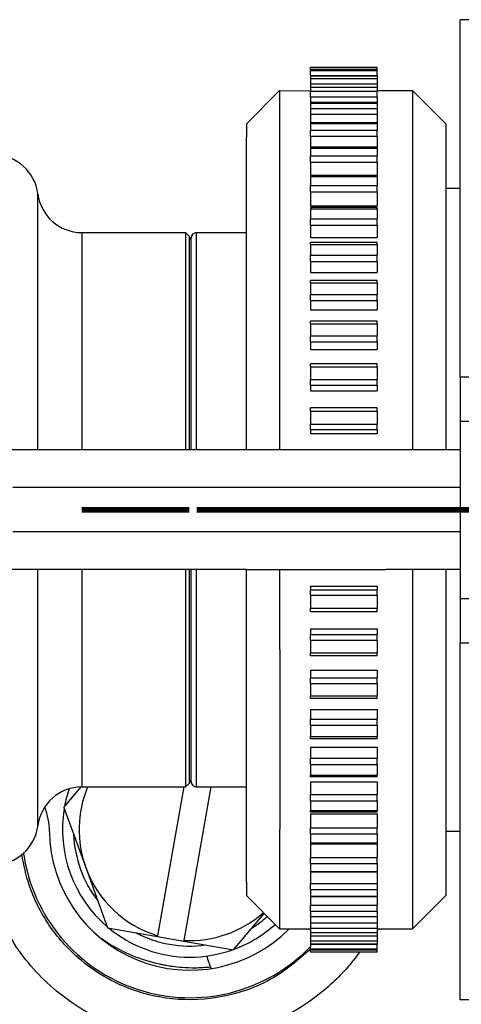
# Model space of a CAD drawing. Header units: inches. Extents: x -7205 to -1528, y -2875 to 5222.
# Tile 32 of 104: x -2379 to -2359, y -2505 to -2460. Entities that reach past the tile are written whole.
import ezdxf

# ---------------------------------------------------------------- set-up
doc = ezdxf.new("R2010")
doc.units = ezdxf.units.IN
doc.linetypes.add('DOT_CENTER', pattern=[14, 12, -1, 0, -1])
doc.layers.add('1', color=7, linetype='Continuous')

msp = doc.modelspace()

# ---------------------------------------------------------------- linework, layer by layer
at = {"color": 7, "linetype": 'Continuous'}
for p, q in [((-2359.03, -2476.53), (-2359.03, -2460.43)), ((-2343.93, -2460.43), (-2359.03, -2460.43)), ((-2365.778, -2462.664), (-2365.778, -2462.586)), ((-2362.778, -2462.586), (-2365.778, -2462.586)), ((-2365.778, -2462.727), (-2365.778, -2462.664)), ((-2365.778, -2462.664), (-2362.778, -2462.664)), ((-2365.778, -2462.947), (-2365.778, -2462.727)), ((-2365.778, -2462.947), (-2365.778, -2462.96)), ((-2362.778, -2462.664), (-2362.778, -2462.586)), ((-2362.778, -2462.727), (-2362.778, -2462.664)), ((-2362.778, -2462.947), (-2362.778, -2462.727)), ((-2362.778, -2462.947), (-2362.778, -2462.96)), ((-2365.778, -2462.96), (-2362.778, -2462.96)), ((-2365.778, -2462.96), (-2365.778, -2463.084)), ((-2365.778, -2463.084), (-2365.778, -2463.322)), ((-2365.778, -2463.322), (-2365.778, -2463.47)), ((-2362.778, -2462.96), (-2362.778, -2463.084)), ((-2362.778, -2463.084), (-2362.778, -2463.322)), ((-2362.778, -2463.322), (-2362.778, -2463.47)), ((-2368.678, -2465.13), (-2367.178, -2463.63)), ((-2367.178, -2463.63), (-2365.778, -2463.637)), ((-2367.178, -2463.63), (-2367.178, -2479.83)), ((-2365.778, -2463.47), (-2362.778, -2463.47)), ((-2365.778, -2463.47), (-2365.778, -2463.637)), ((-2365.778, -2463.637), (-2365.778, -2463.655)), ((-2365.778, -2463.907), (-2365.778, -2463.655)), ((-2362.778, -2463.47), (-2362.778, -2463.63)), ((-2362.778, -2463.63), (-2361.178, -2463.63)), ((-2362.778, -2463.63), (-2362.778, -2463.655)), ((-2362.778, -2463.907), (-2362.778, -2463.655)), ((-2359.678, -2465.13), (-2361.178, -2463.63)), ((-2361.178, -2463.63), (-2361.178, -2479.83)), ((-2365.778, -2463.907), (-2365.778, -2464.171)), ((-2365.778, -2464.171), (-2365.778, -2464.189)), ((-2362.778, -2464.171), (-2365.778, -2464.171)), ((-2365.778, -2464.189), (-2365.778, -2464.433)), ((-2362.778, -2463.907), (-2362.778, -2464.171)), ((-2362.778, -2464.171), (-2362.778, -2464.189)), ((-2362.778, -2464.189), (-2362.778, -2464.433)), ((-2365.778, -2464.433), (-2365.778, -2464.697)), ((-2365.778, -2464.697), (-2365.778, -2465.081)), ((-2362.778, -2464.433), (-2362.778, -2464.697)), ((-2362.778, -2464.697), (-2362.778, -2465.081)), ((-2368.678, -2465.13), (-2368.678, -2465.73)), ((-2365.778, -2465.081), (-2365.778, -2465.108)), ((-2362.778, -2465.081), (-2365.778, -2465.081)), ((-2365.778, -2465.108), (-2365.778, -2465.408)), ((-2362.778, -2465.081), (-2362.778, -2465.108)), ((-2362.778, -2465.108), (-2362.778, -2465.408)), ((-2359.678, -2465.13), (-2359.678, -2468.03)), ((-2365.778, -2465.681), (-2365.778, -2465.408)), ((-2362.778, -2465.681), (-2362.778, -2465.408)), ((-2368.678, -2465.85), (-2368.678, -2465.73)), ((-2368.678, -2465.85), (-2368.678, -2465.73)), ((-2368.678, -2466.073), (-2368.678, -2465.85)), ((-2368.678, -2466.073), (-2368.678, -2465.85)), ((-2365.778, -2465.681), (-2365.778, -2466.181)), ((-2362.778, -2465.681), (-2362.778, -2466.181)), ((-2368.678, -2466.22), (-2368.678, -2466.073)), ((-2368.678, -2466.22), (-2368.678, -2466.073)), ((-2368.678, -2466.315), (-2368.678, -2466.22)), ((-2368.678, -2466.315), (-2368.678, -2466.22)), ((-2368.678, -2466.426), (-2368.678, -2466.315)), ((-2368.678, -2466.426), (-2368.678, -2466.315)), ((-2368.678, -2466.576), (-2368.678, -2466.426)), ((-2368.678, -2466.576), (-2368.678, -2466.426)), ((-2362.778, -2466.181), (-2365.778, -2466.181)), ((-2365.778, -2466.181), (-2365.778, -2466.219)), ((-2365.778, -2466.219), (-2365.778, -2466.572)), ((-2362.778, -2466.181), (-2362.778, -2466.219)), ((-2362.778, -2466.219), (-2362.778, -2466.572)), ((-2368.678, -2466.651), (-2368.678, -2466.576)), ((-2368.678, -2466.651), (-2368.678, -2466.576)), ((-2368.678, -2466.858), (-2368.678, -2466.651)), ((-2368.678, -2466.858), (-2368.678, -2466.651)), ((-2368.678, -2466.896), (-2368.678, -2466.858)), ((-2368.678, -2466.896), (-2368.678, -2466.858)), ((-2368.678, -2467.158), (-2368.678, -2466.896)), ((-2368.678, -2467.158), (-2368.678, -2466.896)), ((-2365.778, -2466.851), (-2365.778, -2466.572)), ((-2365.778, -2466.851), (-2365.778, -2467.457)), ((-2362.778, -2466.851), (-2362.778, -2466.572)), ((-2362.778, -2466.851), (-2362.778, -2467.457)), ((-2368.678, -2467.443), (-2368.678, -2467.158)), ((-2368.678, -2467.443), (-2368.678, -2467.158)), ((-2368.678, -2467.477), (-2368.678, -2467.443)), ((-2368.678, -2467.477), (-2368.678, -2467.443)), ((-2368.678, -2467.744), (-2368.678, -2467.477)), ((-2368.678, -2467.744), (-2368.678, -2467.477)), ((-2368.678, -2467.815), (-2368.678, -2467.744)), ((-2368.678, -2467.815), (-2368.678, -2467.744)), ((-2368.678, -2468.063), (-2368.678, -2467.815)), ((-2368.678, -2468.063), (-2368.678, -2467.815)), ((-2365.778, -2467.457), (-2365.778, -2467.508)), ((-2362.778, -2467.457), (-2365.778, -2467.457)), ((-2365.778, -2467.508), (-2365.778, -2467.91)), ((-2362.778, -2467.457), (-2362.778, -2467.508)), ((-2362.778, -2467.508), (-2362.778, -2467.91)), ((-2368.678, -2468.17), (-2368.678, -2468.063)), ((-2368.678, -2468.17), (-2368.678, -2468.063)), ((-2368.678, -2468.4), (-2368.678, -2468.17)), ((-2368.678, -2468.4), (-2368.678, -2468.17)), ((-2365.778, -2468.192), (-2365.778, -2467.91)), ((-2365.778, -2468.192), (-2365.778, -2468.824)), ((-2362.778, -2468.192), (-2362.778, -2467.91)), ((-2362.778, -2468.192), (-2362.778, -2468.824)), ((-2359.678, -2468.03), (-2359.678, -2479.83)), ((-2359.678, -2468.03), (-2359.03, -2468.03)), ((-2368.678, -2468.543), (-2368.678, -2468.4)), ((-2368.678, -2468.543), (-2368.678, -2468.4)), ((-2368.678, -2468.754), (-2368.678, -2468.543)), ((-2368.678, -2468.754), (-2368.678, -2468.543)), ((-2368.678, -2468.933), (-2368.678, -2468.754)), ((-2368.678, -2468.933), (-2368.678, -2468.754)), ((-2368.678, -2469.124), (-2368.678, -2468.933)), ((-2368.678, -2469.124), (-2368.678, -2468.933)), ((-2368.678, -2469.339), (-2368.678, -2469.124)), ((-2368.678, -2469.339), (-2368.678, -2469.124)), ((-2365.778, -2468.824), (-2362.778, -2468.824)), ((-2362.778, -2468.896), (-2365.778, -2468.896)), ((-2365.778, -2468.962), (-2365.778, -2469.408)), ((-2362.778, -2468.962), (-2362.778, -2468.896)), ((-2362.778, -2468.962), (-2362.778, -2469.408)), ((-2368.678, -2469.511), (-2368.678, -2469.339)), ((-2368.678, -2469.511), (-2368.678, -2469.339)), ((-2368.678, -2469.762), (-2368.678, -2469.511)), ((-2368.678, -2469.762), (-2368.678, -2469.511)), ((-2365.778, -2469.69), (-2365.778, -2469.408)), ((-2362.778, -2469.69), (-2362.778, -2469.408)), ((-2376.108, -2470.03), (-2371.428, -2470.03)), ((-2371.428, -2470.03), (-2371.428, -2479.83)), ((-2371.252, -2470.207), (-2371.428, -2470.03)), ((-2370.928, -2470.03), (-2368.678, -2470.03)), ((-2368.678, -2469.914), (-2368.678, -2469.762)), ((-2368.678, -2469.914), (-2368.678, -2469.762)), ((-2368.678, -2470.2), (-2368.678, -2469.914)), ((-2368.678, -2470.2), (-2368.678, -2469.914)), ((-2365.778, -2469.69), (-2365.778, -2470.259)), ((-2362.778, -2469.69), (-2362.778, -2470.259)), ((-2371.178, -2470.384), (-2371.178, -2470.28)), ((-2371.178, -2479.83), (-2371.178, -2470.384)), ((-2371.178, -2479.83), (-2371.178, -2470.384)), ((-2368.678, -2470.332), (-2368.678, -2470.2)), ((-2368.678, -2470.332), (-2368.678, -2470.2)), ((-2368.678, -2470.653), (-2368.678, -2470.332)), ((-2368.678, -2470.653), (-2368.678, -2470.332)), ((-2365.778, -2470.259), (-2362.778, -2470.259)), ((-2365.778, -2470.565), (-2365.778, -2470.482)), ((-2362.778, -2470.482), (-2365.778, -2470.482)), ((-2362.778, -2470.565), (-2362.778, -2470.482)), ((-2368.678, -2470.766), (-2368.678, -2470.653)), ((-2368.678, -2470.766), (-2368.678, -2470.653)), ((-2368.678, -2471.121), (-2368.678, -2470.766)), ((-2368.678, -2471.121), (-2368.678, -2470.766)), ((-2365.778, -2470.565), (-2365.778, -2471.05)), ((-2362.778, -2470.565), (-2362.778, -2471.05)), ((-2368.678, -2471.213), (-2368.678, -2471.121)), ((-2368.678, -2471.213), (-2368.678, -2471.121)), ((-2368.678, -2471.602), (-2368.678, -2471.213)), ((-2368.678, -2471.602), (-2368.678, -2471.213)), ((-2365.778, -2471.329), (-2365.778, -2471.05)), ((-2365.778, -2471.329), (-2365.778, -2471.829)), ((-2362.778, -2471.329), (-2362.778, -2471.05)), ((-2362.778, -2471.329), (-2362.778, -2471.829)), ((-2368.678, -2471.674), (-2368.678, -2471.602)), ((-2368.678, -2471.674), (-2368.678, -2471.602)), ((-2368.678, -2472.097), (-2368.678, -2471.674)), ((-2368.678, -2472.097), (-2368.678, -2471.674)), ((-2365.778, -2471.829), (-2362.778, -2471.829)), ((-2368.678, -2472.149), (-2368.678, -2472.097)), ((-2368.678, -2472.149), (-2368.678, -2472.097)), ((-2368.678, -2472.604), (-2368.678, -2472.149)), ((-2368.678, -2472.604), (-2368.678, -2472.149)), ((-2365.778, -2472.298), (-2365.778, -2472.198)), ((-2362.778, -2472.198), (-2365.778, -2472.198)), ((-2362.778, -2472.298), (-2362.778, -2472.198)), ((-2368.678, -2472.636), (-2368.678, -2472.604)), ((-2368.678, -2472.636), (-2368.678, -2472.604)), ((-2368.678, -2473.124), (-2368.678, -2472.636)), ((-2368.678, -2473.124), (-2368.678, -2472.636)), ((-2365.778, -2472.298), (-2365.778, -2472.818)), ((-2362.778, -2472.298), (-2362.778, -2472.818)), ((-2368.678, -2473.135), (-2368.678, -2473.124)), ((-2368.678, -2473.135), (-2368.678, -2473.124)), ((-2368.678, -2473.655), (-2368.678, -2473.135)), ((-2368.678, -2473.655), (-2368.678, -2473.135)), ((-2365.778, -2473.091), (-2365.778, -2472.818)), ((-2365.778, -2473.091), (-2365.778, -2473.516)), ((-2362.778, -2473.091), (-2362.778, -2472.818)), ((-2362.778, -2473.091), (-2362.778, -2473.516)), ((-2365.778, -2473.516), (-2362.778, -2473.516)), ((-2368.678, -2474.167), (-2368.678, -2473.655)), ((-2368.678, -2474.167), (-2368.678, -2473.655)), ((-2362.778, -2474.025), (-2365.778, -2474.025)), ((-2365.778, -2474.144), (-2365.778, -2474.025)), ((-2362.778, -2474.144), (-2362.778, -2474.025)), ((-2368.678, -2474.197), (-2368.678, -2474.167)), ((-2368.678, -2474.197), (-2368.678, -2474.167)), ((-2368.678, -2474.699), (-2368.678, -2474.197)), ((-2368.678, -2474.699), (-2368.678, -2474.197)), ((-2365.778, -2474.144), (-2365.778, -2474.692)), ((-2362.778, -2474.144), (-2362.778, -2474.692)), ((-2368.678, -2474.749), (-2368.678, -2474.699)), ((-2368.678, -2474.749), (-2368.678, -2474.699)), ((-2368.678, -2475.24), (-2368.678, -2474.749)), ((-2368.678, -2475.24), (-2368.678, -2474.749)), ((-2365.778, -2474.956), (-2365.778, -2474.692)), ((-2362.778, -2474.956), (-2362.778, -2474.692)), ((-2368.678, -2475.31), (-2368.678, -2475.24)), ((-2368.678, -2475.31), (-2368.678, -2475.24)), ((-2368.678, -2475.79), (-2368.678, -2475.31)), ((-2368.678, -2475.79), (-2368.678, -2475.31)), ((-2365.778, -2474.956), (-2365.778, -2475.302)), ((-2365.778, -2475.302), (-2362.778, -2475.302)), ((-2365.778, -2475.302), (-2362.778, -2475.302)), ((-2362.778, -2474.956), (-2362.778, -2475.302)), ((-2368.678, -2475.881), (-2368.678, -2475.79)), ((-2368.678, -2475.881), (-2368.678, -2475.79)), ((-2368.678, -2476.348), (-2368.678, -2475.881)), ((-2368.678, -2476.348), (-2368.678, -2475.881)), ((-2365.778, -2476.082), (-2365.778, -2475.944)), ((-2362.778, -2475.944), (-2365.778, -2475.944)), ((-2365.778, -2476.082), (-2365.778, -2476.652)), ((-2362.778, -2476.082), (-2362.778, -2475.944)), ((-2362.778, -2476.082), (-2362.778, -2476.652)), ((-2368.678, -2476.459), (-2368.678, -2476.348)), ((-2368.678, -2476.459), (-2368.678, -2476.348)), ((-2368.678, -2476.914), (-2368.678, -2476.459)), ((-2368.678, -2476.914), (-2368.678, -2476.459)), ((-2365.778, -2476.904), (-2365.778, -2476.652)), ((-2362.778, -2476.904), (-2362.778, -2476.652)), ((-2359.03, -2476.53), (-2340.658, -2476.53)), ((-2359.03, -2476.53), (-2359.03, -2478.53)), ((-2368.678, -2477.045), (-2368.678, -2476.914)), ((-2368.678, -2477.045), (-2368.678, -2476.914)), ((-2368.678, -2477.487), (-2368.678, -2477.045)), ((-2368.678, -2477.487), (-2368.678, -2477.045)), ((-2365.778, -2476.904), (-2365.778, -2477.167)), ((-2362.778, -2476.904), (-2362.778, -2477.167)), ((-2368.678, -2477.637), (-2368.678, -2477.487)), ((-2368.678, -2477.637), (-2368.678, -2477.487)), ((-2365.778, -2477.167), (-2362.778, -2477.167)), ((-2368.678, -2478.065), (-2368.678, -2477.637)), ((-2368.678, -2478.065), (-2368.678, -2477.637)), ((-2365.778, -2478.09), (-2365.778, -2477.932)), ((-2362.778, -2477.932), (-2365.778, -2477.932)), ((-2362.778, -2478.09), (-2362.778, -2477.932)), ((-2368.678, -2478.236), (-2368.678, -2478.065)), ((-2368.678, -2478.236), (-2368.678, -2478.065)), ((-2368.678, -2478.65), (-2368.678, -2478.236)), ((-2368.678, -2478.65), (-2368.678, -2478.236)), ((-2365.778, -2478.09), (-2365.778, -2478.677)), ((-2362.778, -2478.09), (-2362.778, -2478.677)), ((-2368.678, -2478.84), (-2368.678, -2478.65)), ((-2368.678, -2478.84), (-2368.678, -2478.65)), ((-2368.678, -2479.239), (-2368.678, -2478.84)), ((-2368.678, -2479.239), (-2368.678, -2478.84)), ((-2365.778, -2478.914), (-2365.778, -2478.677)), ((-2365.778, -2478.914), (-2365.778, -2479.091)), ((-2362.778, -2478.914), (-2362.778, -2478.677)), ((-2362.778, -2478.914), (-2362.778, -2479.091)), ((-2359.03, -2478.53), (-2359.03, -2479.83)), ((-2368.678, -2479.448), (-2368.678, -2479.239)), ((-2368.678, -2479.448), (-2368.678, -2479.239)), ((-2365.778, -2479.091), (-2362.778, -2479.091)), ((-2368.678, -2479.832), (-2368.678, -2479.448)), ((-2368.678, -2479.832), (-2368.678, -2479.448)), ((-2368.678, -2479.832), (-2379.462, -2479.83)), ((-2359.03, -2479.83), (-2368.678, -2479.832)), ((-2359.03, -2479.83), (-2359.03, -2481.53)), ((-2359.03, -2481.53), (-2359.03, -2483.53)), ((-2359.03, -2483.53), (-2359.03, -2485.23)), ((-2368.678, -2485.229), (-2379.462, -2485.23)), ((-2371.428, -2485.23), (-2371.428, -2495.03)), ((-2371.171, -2489.284), (-2371.178, -2485.23)), ((-2371.171, -2489.284), (-2371.178, -2485.23)), ((-2368.678, -2485.229), (-2362.378, -2485.229)), ((-2368.678, -2485.612), (-2368.678, -2485.229)), ((-2368.678, -2485.229), (-2362.378, -2485.229)), ((-2368.678, -2485.612), (-2368.678, -2485.229)), ((-2367.178, -2485.229), (-2367.172, -2492.456)), ((-2359.03, -2485.23), (-2362.378, -2485.229)), ((-2361.178, -2485.23), (-2361.178, -2501.43)), ((-2359.678, -2485.23), (-2359.678, -2497.03)), ((-2359.03, -2485.23), (-2359.03, -2486.53)), ((-2368.678, -2485.821), (-2368.678, -2485.612)), ((-2368.678, -2485.821), (-2368.678, -2485.612)), ((-2368.678, -2486.22), (-2368.678, -2485.821)), ((-2368.678, -2486.22), (-2368.678, -2485.821)), ((-2365.778, -2485.969), (-2362.778, -2485.969)), ((-2365.778, -2485.969), (-2365.778, -2486.146)), ((-2362.778, -2485.969), (-2362.778, -2486.146)), ((-2368.678, -2486.41), (-2368.678, -2486.22)), ((-2368.678, -2486.41), (-2368.678, -2486.22)), ((-2368.678, -2486.824), (-2368.678, -2486.41)), ((-2368.678, -2486.824), (-2368.678, -2486.41)), ((-2365.778, -2486.383), (-2365.778, -2486.146)), ((-2365.778, -2486.383), (-2365.778, -2486.97)), ((-2362.778, -2486.383), (-2362.778, -2486.146)), ((-2362.778, -2486.383), (-2362.778, -2486.97)), ((-2368.678, -2486.995), (-2368.678, -2486.824)), ((-2368.678, -2486.995), (-2368.678, -2486.824)), ((-2359.03, -2486.53), (-2359.03, -2488.53)), ((-2368.678, -2487.423), (-2368.678, -2486.995)), ((-2368.678, -2487.423), (-2368.678, -2486.995)), ((-2365.778, -2487.128), (-2365.778, -2486.97)), ((-2362.778, -2487.128), (-2365.778, -2487.128)), ((-2362.778, -2487.128), (-2362.778, -2486.97)), ((-2368.678, -2487.573), (-2368.678, -2487.423)), ((-2368.678, -2487.573), (-2368.678, -2487.423)), ((-2368.678, -2488.015), (-2368.678, -2487.573)), ((-2368.678, -2488.015), (-2368.678, -2487.573)), ((-2368.678, -2488.146), (-2368.678, -2488.015)), ((-2368.678, -2488.146), (-2368.678, -2488.015)), ((-2368.678, -2488.601), (-2368.678, -2488.146)), ((-2368.678, -2488.601), (-2368.678, -2488.146)), ((-2365.778, -2487.893), (-2365.778, -2488.156)), ((-2365.778, -2487.893), (-2362.778, -2487.893)), ((-2365.778, -2488.408), (-2365.778, -2488.156)), ((-2362.778, -2487.893), (-2362.778, -2488.156)), ((-2362.778, -2488.408), (-2362.778, -2488.156)), ((-2368.678, -2488.712), (-2368.678, -2488.601)), ((-2368.678, -2488.712), (-2368.678, -2488.601)), ((-2365.778, -2488.408), (-2365.778, -2488.978)), ((-2362.778, -2488.408), (-2362.778, -2488.978)), ((-2359.03, -2488.53), (-2340.658, -2488.53)), ((-2359.03, -2504.63), (-2359.03, -2488.53)), ((-2368.678, -2489.179), (-2368.678, -2488.712)), ((-2368.678, -2489.179), (-2368.678, -2488.712)), ((-2365.778, -2489.117), (-2365.778, -2488.978)), ((-2362.778, -2489.117), (-2365.778, -2489.117)), ((-2362.778, -2489.117), (-2362.778, -2488.978)), ((-2371.178, -2494.676), (-2371.171, -2489.284)), ((-2371.178, -2494.676), (-2371.171, -2489.284)), ((-2368.678, -2489.27), (-2368.678, -2489.179)), ((-2368.678, -2489.27), (-2368.678, -2489.179)), ((-2368.678, -2489.75), (-2368.678, -2489.27)), ((-2368.678, -2489.75), (-2368.678, -2489.27)), ((-2368.678, -2489.82), (-2368.678, -2489.75)), ((-2368.678, -2489.82), (-2368.678, -2489.75)), ((-2368.678, -2490.311), (-2368.678, -2489.82)), ((-2368.678, -2490.311), (-2368.678, -2489.82)), ((-2365.778, -2489.758), (-2365.778, -2490.104)), ((-2365.778, -2489.758), (-2362.778, -2489.758)), ((-2365.778, -2489.758), (-2362.778, -2489.758)), ((-2362.778, -2489.758), (-2362.778, -2490.104)), ((-2368.678, -2490.361), (-2368.678, -2490.311)), ((-2368.678, -2490.361), (-2368.678, -2490.311)), ((-2368.678, -2490.863), (-2368.678, -2490.361)), ((-2368.678, -2490.863), (-2368.678, -2490.361)), ((-2365.778, -2490.368), (-2365.778, -2490.104)), ((-2365.778, -2490.368), (-2365.778, -2490.916)), ((-2362.778, -2490.368), (-2362.778, -2490.104)), ((-2362.778, -2490.368), (-2362.778, -2490.916)), ((-2368.678, -2490.893), (-2368.678, -2490.863)), ((-2368.678, -2490.893), (-2368.678, -2490.863)), ((-2368.678, -2491.414), (-2368.678, -2490.893)), ((-2368.678, -2491.414), (-2368.678, -2490.893)), ((-2365.778, -2491.035), (-2365.778, -2490.916)), ((-2362.778, -2491.035), (-2362.778, -2490.916)), ((-2362.778, -2491.035), (-2365.778, -2491.035)), ((-2368.678, -2491.925), (-2368.678, -2491.414)), ((-2368.678, -2491.925), (-2368.678, -2491.414)), ((-2365.778, -2491.544), (-2365.778, -2491.969)), ((-2365.778, -2491.544), (-2362.778, -2491.544)), ((-2362.778, -2491.544), (-2362.778, -2491.969)), ((-2368.678, -2491.936), (-2368.678, -2491.925)), ((-2368.678, -2491.936), (-2368.678, -2491.925)), ((-2368.678, -2492.424), (-2368.678, -2491.936)), ((-2368.678, -2492.424), (-2368.678, -2491.936)), ((-2365.778, -2492.242), (-2365.778, -2491.969)), ((-2365.778, -2492.242), (-2365.778, -2492.762)), ((-2362.778, -2492.242), (-2362.778, -2491.969)), ((-2362.778, -2492.242), (-2362.778, -2492.762)), ((-2368.678, -2492.456), (-2368.678, -2492.424)), ((-2368.678, -2492.456), (-2368.678, -2492.424)), ((-2368.678, -2492.911), (-2368.678, -2492.456)), ((-2368.678, -2492.911), (-2368.678, -2492.456)), ((-2367.172, -2492.456), (-2367.178, -2501.43)), ((-2368.678, -2492.963), (-2368.678, -2492.911)), ((-2368.678, -2492.963), (-2368.678, -2492.911)), ((-2368.678, -2493.386), (-2368.678, -2492.963)), ((-2368.678, -2493.386), (-2368.678, -2492.963)), ((-2365.778, -2492.862), (-2365.778, -2492.762)), ((-2362.778, -2492.862), (-2365.778, -2492.862)), ((-2362.778, -2492.862), (-2362.778, -2492.762)), ((-2368.678, -2493.458), (-2368.678, -2493.386)), ((-2368.678, -2493.458), (-2368.678, -2493.386)), ((-2368.678, -2493.847), (-2368.678, -2493.458)), ((-2368.678, -2493.847), (-2368.678, -2493.458)), ((-2365.778, -2493.231), (-2362.778, -2493.231)), ((-2365.778, -2493.231), (-2365.778, -2493.731)), ((-2362.778, -2493.231), (-2362.778, -2493.731)), ((-2368.678, -2493.94), (-2368.678, -2493.847)), ((-2368.678, -2493.94), (-2368.678, -2493.847)), ((-2368.678, -2494.295), (-2368.678, -2493.94)), ((-2368.678, -2494.295), (-2368.678, -2493.94)), ((-2365.778, -2494.01), (-2365.778, -2493.731)), ((-2365.778, -2494.01), (-2365.778, -2494.495)), ((-2362.778, -2494.01), (-2362.778, -2493.731)), ((-2362.778, -2494.01), (-2362.778, -2494.495)), ((-2368.678, -2494.407), (-2368.678, -2494.295)), ((-2368.678, -2494.407), (-2368.678, -2494.295)), ((-2368.678, -2494.728), (-2368.678, -2494.407)), ((-2368.678, -2494.728), (-2368.678, -2494.407)), ((-2371.252, -2494.853), (-2371.428, -2495.03)), ((-2371.178, -2494.78), (-2371.178, -2494.676)), ((-2368.678, -2494.86), (-2368.678, -2494.728)), ((-2368.678, -2494.86), (-2368.678, -2494.728)), ((-2368.678, -2495.146), (-2368.678, -2494.86)), ((-2368.678, -2495.146), (-2368.678, -2494.86)), ((-2365.778, -2494.578), (-2365.778, -2494.495)), ((-2362.778, -2494.578), (-2365.778, -2494.578)), ((-2365.778, -2494.801), (-2365.778, -2495.37)), ((-2365.778, -2494.801), (-2362.778, -2494.801)), ((-2362.778, -2494.578), (-2362.778, -2494.495)), ((-2362.778, -2494.801), (-2362.778, -2495.37)), ((-2376.917, -2495.952), (-2376.143, -2495.03)), ((-2376.108, -2495.03), (-2371.428, -2495.03)), ((-2371.501, -2495.03), (-2372.684, -2501.739)), ((-2370.283, -2495.03), (-2371.502, -2501.948)), ((-2370.928, -2495.03), (-2368.678, -2495.03)), ((-2368.678, -2495.298), (-2368.678, -2495.146)), ((-2368.678, -2495.298), (-2368.678, -2495.146)), ((-2368.678, -2495.549), (-2368.678, -2495.298)), ((-2368.678, -2495.549), (-2368.678, -2495.298)), ((-2368.678, -2495.721), (-2368.678, -2495.549)), ((-2368.678, -2495.721), (-2368.678, -2495.549)), ((-2368.678, -2495.936), (-2368.678, -2495.721)), ((-2368.678, -2495.936), (-2368.678, -2495.721)), ((-2365.778, -2495.652), (-2365.778, -2495.37)), ((-2365.778, -2495.652), (-2365.778, -2496.098)), ((-2362.778, -2495.652), (-2362.778, -2495.37)), ((-2362.778, -2495.652), (-2362.778, -2496.098)), ((-2376.917, -2495.952), (-2375.93, -2498.665)), ((-2368.678, -2496.127), (-2368.678, -2495.936)), ((-2368.678, -2496.127), (-2368.678, -2495.936)), ((-2368.678, -2496.307), (-2368.678, -2496.127)), ((-2368.678, -2496.307), (-2368.678, -2496.127)), ((-2365.778, -2496.164), (-2365.778, -2496.098)), ((-2362.778, -2496.164), (-2365.778, -2496.164)), ((-2365.778, -2496.236), (-2365.778, -2496.868)), ((-2365.778, -2496.236), (-2362.778, -2496.236)), ((-2362.778, -2496.164), (-2362.778, -2496.098)), ((-2362.778, -2496.236), (-2362.778, -2496.868)), ((-2368.678, -2496.517), (-2368.678, -2496.307)), ((-2368.678, -2496.517), (-2368.678, -2496.307)), ((-2368.678, -2496.66), (-2368.678, -2496.517)), ((-2368.678, -2496.66), (-2368.678, -2496.517)), ((-2368.678, -2496.89), (-2368.678, -2496.66)), ((-2368.678, -2496.89), (-2368.678, -2496.66)), ((-2368.678, -2496.997), (-2368.678, -2496.89)), ((-2368.678, -2496.997), (-2368.678, -2496.89)), ((-2368.678, -2497.245), (-2368.678, -2496.997)), ((-2368.678, -2497.245), (-2368.678, -2496.997)), ((-2365.778, -2497.15), (-2365.778, -2496.868)), ((-2362.778, -2497.15), (-2362.778, -2496.868)), ((-2359.678, -2497.03), (-2359.03, -2497.03)), ((-2359.678, -2497.03), (-2359.678, -2499.93)), ((-2368.678, -2497.316), (-2368.678, -2497.245)), ((-2368.678, -2497.316), (-2368.678, -2497.245)), ((-2368.678, -2497.583), (-2368.678, -2497.316)), ((-2368.678, -2497.583), (-2368.678, -2497.316)), ((-2368.678, -2497.617), (-2368.678, -2497.583)), ((-2368.678, -2497.617), (-2368.678, -2497.583)), ((-2365.778, -2497.15), (-2365.778, -2497.552)), ((-2365.778, -2497.552), (-2365.778, -2497.603)), ((-2362.778, -2497.15), (-2362.778, -2497.552)), ((-2362.778, -2497.552), (-2362.778, -2497.603)), ((-2368.678, -2497.902), (-2368.678, -2497.617)), ((-2368.678, -2497.902), (-2368.678, -2497.617)), ((-2368.678, -2498.164), (-2368.678, -2497.902)), ((-2368.678, -2498.164), (-2368.678, -2497.902)), ((-2365.778, -2497.603), (-2365.778, -2498.209)), ((-2362.778, -2497.603), (-2365.778, -2497.603)), ((-2362.778, -2497.603), (-2362.778, -2498.209)), ((-2368.678, -2498.202), (-2368.678, -2498.164)), ((-2368.678, -2498.202), (-2368.678, -2498.164)), ((-2368.678, -2498.409), (-2368.678, -2498.202)), ((-2368.678, -2498.409), (-2368.678, -2498.202)), ((-2368.678, -2498.484), (-2368.678, -2498.409)), ((-2368.678, -2498.484), (-2368.678, -2498.409)), ((-2365.778, -2498.489), (-2365.778, -2498.209)), ((-2362.778, -2498.489), (-2362.778, -2498.209)), ((-2375.93, -2498.665), (-2374.942, -2501.378)), ((-2368.678, -2498.634), (-2368.678, -2498.484)), ((-2368.678, -2498.634), (-2368.678, -2498.484)), ((-2368.678, -2498.745), (-2368.678, -2498.634)), ((-2368.678, -2498.745), (-2368.678, -2498.634)), ((-2368.678, -2498.84), (-2368.678, -2498.745)), ((-2368.678, -2498.84), (-2368.678, -2498.745)), ((-2368.678, -2498.988), (-2368.678, -2498.84)), ((-2368.678, -2498.988), (-2368.678, -2498.84)), ((-2365.778, -2498.489), (-2365.778, -2498.841)), ((-2365.778, -2498.879), (-2365.778, -2498.841)), ((-2362.778, -2498.879), (-2365.778, -2498.879)), ((-2365.778, -2498.879), (-2365.778, -2499.379)), ((-2362.778, -2498.489), (-2362.778, -2498.841)), ((-2362.778, -2498.879), (-2362.778, -2498.841)), ((-2362.778, -2498.879), (-2362.778, -2499.379)), ((-2368.678, -2499.21), (-2368.678, -2498.988)), ((-2368.678, -2499.21), (-2368.678, -2498.988)), ((-2368.678, -2499.33), (-2368.678, -2499.21)), ((-2368.678, -2499.33), (-2368.678, -2499.21)), ((-2368.678, -2499.33), (-2368.678, -2499.93)), ((-2365.778, -2499.652), (-2365.778, -2499.379)), ((-2365.778, -2499.652), (-2365.778, -2499.952)), ((-2362.778, -2499.379), (-2362.778, -2499.652)), ((-2362.778, -2499.652), (-2362.778, -2499.952)), ((-2368.678, -2499.93), (-2367.178, -2501.43)), ((-2365.778, -2499.952), (-2365.778, -2499.979)), ((-2362.778, -2499.979), (-2365.778, -2499.979)), ((-2365.778, -2499.979), (-2365.778, -2500.363)), ((-2362.778, -2499.952), (-2362.778, -2499.979)), ((-2362.778, -2499.979), (-2362.778, -2500.363)), ((-2359.678, -2499.93), (-2361.178, -2501.43)), ((-2365.778, -2500.628), (-2365.778, -2500.363)), ((-2365.778, -2500.628), (-2365.778, -2500.872)), ((-2362.778, -2500.628), (-2362.778, -2500.363)), ((-2362.778, -2500.628), (-2362.778, -2500.872)), ((-2369.257, -2502.38), (-2367.875, -2500.734)), ((-2365.778, -2500.889), (-2365.778, -2500.872)), ((-2365.778, -2500.889), (-2365.778, -2501.153)), ((-2362.778, -2500.889), (-2365.778, -2500.889)), ((-2362.778, -2500.889), (-2362.778, -2500.872)), ((-2362.778, -2500.889), (-2362.778, -2501.153)), ((-2374.942, -2501.378), (-2372.69, -2501.775)), ((-2367.178, -2501.43), (-2365.778, -2501.43)), ((-2365.778, -2501.153), (-2365.778, -2501.405)), ((-2365.778, -2501.405), (-2365.778, -2501.43)), ((-2365.778, -2501.43), (-2365.778, -2501.59)), ((-2362.778, -2501.153), (-2362.778, -2501.405)), ((-2362.778, -2501.405), (-2362.778, -2501.423)), ((-2362.778, -2501.423), (-2361.178, -2501.43)), ((-2362.778, -2501.423), (-2362.778, -2501.59)), ((-2372.684, -2501.739), (-2372.69, -2501.775)), ((-2372.69, -2501.775), (-2371.509, -2501.983)), ((-2371.509, -2501.983), (-2371.502, -2501.948)), ((-2371.509, -2501.983), (-2369.257, -2502.38)), ((-2365.778, -2501.59), (-2362.778, -2501.59)), ((-2365.778, -2501.59), (-2365.778, -2501.738)), ((-2365.778, -2501.738), (-2365.778, -2501.976)), ((-2365.778, -2501.976), (-2365.778, -2502.1)), ((-2362.778, -2501.59), (-2362.778, -2501.738)), ((-2362.778, -2501.738), (-2362.778, -2501.976)), ((-2362.778, -2501.976), (-2362.778, -2502.1)), ((-2365.778, -2502.1), (-2365.778, -2502.113)), ((-2365.778, -2502.113), (-2362.778, -2502.113)), ((-2365.778, -2502.113), (-2365.778, -2502.221)), ((-2365.778, -2502.333), (-2365.778, -2502.221)), ((-2365.778, -2502.397), (-2365.778, -2502.333)), ((-2362.778, -2502.397), (-2365.778, -2502.397)), ((-2365.778, -2502.474), (-2365.778, -2502.397)), ((-2362.778, -2502.1), (-2362.778, -2502.113)), ((-2362.778, -2502.333), (-2362.778, -2502.113)), ((-2362.778, -2502.397), (-2362.778, -2502.333)), ((-2362.778, -2502.474), (-2362.778, -2502.397)), ((-2362.778, -2502.474), (-2365.778, -2502.474)), ((-2343.93, -2504.63), (-2359.03, -2504.63))]:
    msp.add_line(p, q, dxfattribs=at)
at = {"color": 126, "linetype": 'Continuous', "true_color": 0x008060}
for p, q in [((-2365.778, -2462.727), (-2362.778, -2462.727)), ((-2365.778, -2462.947), (-2362.778, -2462.947)), ((-2365.778, -2463.084), (-2362.778, -2463.084)), ((-2365.778, -2463.322), (-2362.778, -2463.322)), ((-2365.778, -2463.655), (-2362.778, -2463.655)), ((-2365.778, -2463.907), (-2362.778, -2463.907)), ((-2365.778, -2464.189), (-2362.778, -2464.189)), ((-2365.778, -2464.433), (-2362.778, -2464.433)), ((-2365.778, -2464.697), (-2362.778, -2464.697)), ((-2365.778, -2465.108), (-2362.778, -2465.108)), ((-2365.778, -2465.408), (-2362.778, -2465.408)), ((-2365.778, -2465.681), (-2362.778, -2465.681)), ((-2365.778, -2466.219), (-2362.778, -2466.219)), ((-2365.778, -2466.572), (-2362.778, -2466.572)), ((-2365.778, -2466.572), (-2362.778, -2466.572)), ((-2365.778, -2466.851), (-2362.778, -2466.851)), ((-2365.778, -2466.851), (-2362.778, -2466.851)), ((-2365.778, -2467.508), (-2362.778, -2467.508)), ((-2365.778, -2467.91), (-2362.778, -2467.91)), ((-2365.778, -2468.192), (-2362.778, -2468.192)), ((-2365.778, -2468.962), (-2362.778, -2468.962)), ((-2365.778, -2469.408), (-2362.778, -2469.408)), ((-2370.928, -2479.83), (-2370.928, -2470.03)), ((-2365.778, -2469.69), (-2362.778, -2469.69)), ((-2371.252, -2479.83), (-2371.252, -2470.207)), ((-2365.778, -2470.565), (-2362.778, -2470.565)), ((-2365.778, -2471.05), (-2362.778, -2471.05)), ((-2365.778, -2471.329), (-2362.778, -2471.329)), ((-2365.778, -2472.298), (-2362.778, -2472.298)), ((-2365.778, -2472.818), (-2362.778, -2472.818)), ((-2365.778, -2473.091), (-2362.778, -2473.091)), ((-2365.778, -2474.144), (-2362.778, -2474.144)), ((-2365.778, -2474.692), (-2362.778, -2474.692)), ((-2365.778, -2474.692), (-2362.778, -2474.692)), ((-2365.778, -2474.956), (-2362.778, -2474.956)), ((-2365.778, -2476.082), (-2362.778, -2476.082)), ((-2365.778, -2476.652), (-2362.778, -2476.652)), ((-2365.778, -2476.904), (-2362.778, -2476.904)), ((-2365.778, -2476.904), (-2362.778, -2476.904)), ((-2365.778, -2478.09), (-2362.778, -2478.09)), ((-2365.778, -2478.677), (-2362.778, -2478.677)), ((-2365.778, -2478.914), (-2362.778, -2478.914)), ((-2359.03, -2478.53), (-2340.575, -2478.53)), ((-2359.03, -2481.53), (-2379.217, -2481.53)), ((-2359.03, -2483.53), (-2379.217, -2483.53)), ((-2371.252, -2494.853), (-2371.252, -2485.23)), ((-2370.928, -2495.03), (-2370.928, -2485.23)), ((-2365.778, -2486.146), (-2362.778, -2486.146)), ((-2365.778, -2486.383), (-2362.778, -2486.383)), ((-2359.03, -2486.53), (-2340.575, -2486.53)), ((-2365.778, -2486.97), (-2362.778, -2486.97)), ((-2365.778, -2488.156), (-2362.778, -2488.156)), ((-2365.778, -2488.156), (-2362.778, -2488.156)), ((-2365.778, -2488.408), (-2362.778, -2488.408)), ((-2365.778, -2488.978), (-2362.778, -2488.978)), ((-2365.778, -2490.104), (-2362.778, -2490.104)), ((-2365.778, -2490.368), (-2362.778, -2490.368)), ((-2365.778, -2490.368), (-2362.778, -2490.368)), ((-2365.778, -2490.916), (-2362.778, -2490.916)), ((-2365.778, -2491.969), (-2362.778, -2491.969)), ((-2365.778, -2492.242), (-2362.778, -2492.242)), ((-2365.778, -2492.762), (-2362.778, -2492.762)), ((-2365.778, -2493.731), (-2362.778, -2493.731)), ((-2365.778, -2494.01), (-2362.778, -2494.01)), ((-2365.778, -2494.495), (-2362.778, -2494.495)), ((-2365.778, -2495.37), (-2362.778, -2495.37)), ((-2365.778, -2495.652), (-2362.778, -2495.652)), ((-2365.778, -2496.098), (-2362.778, -2496.098)), ((-2365.778, -2496.868), (-2362.778, -2496.868)), ((-2365.778, -2497.15), (-2362.778, -2497.15)), ((-2365.778, -2497.552), (-2362.778, -2497.552)), ((-2365.778, -2498.209), (-2362.778, -2498.209)), ((-2365.778, -2498.209), (-2362.778, -2498.209)), ((-2365.778, -2498.489), (-2362.778, -2498.489)), ((-2365.778, -2498.489), (-2362.778, -2498.489)), ((-2365.778, -2498.841), (-2362.778, -2498.841)), ((-2365.778, -2499.379), (-2362.778, -2499.379)), ((-2365.778, -2499.652), (-2362.778, -2499.652)), ((-2365.778, -2499.952), (-2362.778, -2499.952)), ((-2365.778, -2500.363), (-2362.778, -2500.363)), ((-2365.778, -2500.628), (-2362.778, -2500.628)), ((-2365.778, -2500.872), (-2362.778, -2500.872)), ((-2365.778, -2501.153), (-2362.778, -2501.153)), ((-2365.778, -2501.405), (-2362.778, -2501.405)), ((-2365.778, -2501.738), (-2362.778, -2501.738)), ((-2365.778, -2501.976), (-2362.778, -2501.976)), ((-2365.778, -2502.1), (-2362.778, -2502.1)), ((-2365.778, -2502.333), (-2362.778, -2502.333))]:
    msp.add_line(p, q, dxfattribs=at)
at = {"color": 7, "linetype": 'Continuous'}
for centre, radius, start, end in [((-2380.076, -2468.53), 2, 7.1831, 90.0001), ((-2376.108, -2468.03), 2, 187.1795, 269.9991), ((-2370.928, -2470.28), 0.25, 90, 180), ((-2371.428, -2470.384), 0.25, 0, 45), ((-2371.428, -2494.676), 0.25, 315, 0), ((-2370.928, -2494.78), 0.25, 180, 270), ((-2376.108, -2497.03), 2, 90.0023, 172.8161), ((-2371.231, -2496.955), 5.75, 161.3188, 169.5918), ((-2371.231, -2496.955), 5, 157.3582, 200), ((-2380.68, -2497.079), 3.112, 0.7514, 21.4698), ((-2371.231, -2496.955), 5.75, 170.4082, 229.5918), ((-2380.076, -2496.53), 2, 270.0001, 352.8204), ((-2371.231, -2496.955), 6.338, 180.7514, 315.0844), ((-2371.231, -2496.955), 7.58, 188.0424, 315.9977), ((-2371.231, -2496.955), 5, 200, 253.1079), ((-2371.231, -2496.955), 5, 266.8921, 311.5752), ((-2371.231, -2496.955), 5.75, 230.4082, 270), ((-2371.231, -2496.955), 5.75, 290.4082, 312.0224), ((-2371.231, -2496.955), 5.75, 270, 289.5918), ((-2365.663, -2501.285), 5, 195.8954, 202.7696)]:
    msp.add_arc(centre, radius, start, end, dxfattribs=at)
at = {"color": 126, "linetype": 'Continuous', "true_color": 0x008060}
for start, end in [(182.2472, 217.7528), (302.2472, 311.7385), (242.2472, 260), (260, 277.7528)]:
    msp.add_arc((-2371.231, -2496.955), 5.25, start, end, dxfattribs=at)
for points in [[(-2378.092, -2479.83), (-2378.092, -2478.434), (-2378.092, -2477.076), (-2378.092, -2474.614), (-2378.092, -2472.455), (-2378.092, -2470.683), (-2378.092, -2469.366), (-2378.092, -2468.823), (-2378.092, -2468.28)], [(-2376.108, -2470.03), (-2376.108, -2470.43), (-2376.108, -2470.982), (-2376.108, -2472.137), (-2376.108, -2473.691), (-2376.108, -2475.586), (-2376.108, -2477.747), (-2376.108, -2478.775), (-2376.108, -2479.83)], [(-2378.092, -2496.78), (-2378.092, -2496.325), (-2378.092, -2495.697), (-2378.092, -2494.382), (-2378.092, -2492.613), (-2378.092, -2490.456), (-2378.092, -2487.994), (-2378.092, -2486.632), (-2378.092, -2485.23)], [(-2376.108, -2485.23), (-2376.108, -2486.282), (-2376.108, -2487.308), (-2376.108, -2489.471), (-2376.108, -2491.366), (-2376.108, -2492.922), (-2376.108, -2494.078), (-2376.108, -2494.63), (-2376.108, -2495.03)], [(-2365.778, -2502.35), (-2367.555, -2503.687), (-2368.887, -2504.259), (-2370.302, -2504.569), (-2372.601, -2504.502), (-2374.778, -2503.757), (-2375.992, -2502.969), (-2376.971, -2502.044), (-2378.101, -2500.368), (-2378.481, -2499.462), (-2378.818, -2498.085)], [(-2363.566, -2502.474), (-2364.015, -2503.049), (-2364.509, -2503.587), (-2365.299, -2504.302), (-2366.768, -2505.277), (-2368.407, -2505.966), (-2371.197, -2506.398), (-2373.992, -2505.986), (-2375.64, -2505.306), (-2377.129, -2504.33), (-2379.049, -2502.253), (-2379.802, -2500.92), (-2380.23, -2499.819), (-2380.409, -2499.18), (-2380.542, -2498.53)], [(-2375.364, -2501.76), (-2374.764, -2502.161), (-2373.839, -2502.625), (-2372.602, -2503.013), (-2372.462, -2503.042), (-2372.31, -2503.071)], [(-2372.31, -2503.071), (-2372.168, -2503.094), (-2372.013, -2503.117), (-2371.581, -2503.162), (-2371.003, -2503.182), (-2370.304, -2503.145)]]:
    msp.add_spline(points, degree=3, dxfattribs=at)
at = {"color": 7, "linetype": 'Continuous'}
msp.add_spline([(-2365.778, -2468.896), (-2365.778, -2468.901), (-2365.778, -2468.907), (-2365.777, -2468.918), (-2365.776, -2468.929), (-2365.776, -2468.934), (-2365.776, -2468.94), (-2365.777, -2468.955), (-2365.778, -2468.962)], degree=3, dxfattribs=at)
at = {"layer": '1', "color": 30, "linetype": 'DOT_CENTER', "true_color": 0xff8000, "const_width": 0.25}
for points in [[(-2371.252, -2482.53), (-2376.108, -2482.53)], [(-2343.93, -2482.53), (-2370.928, -2482.53)]]:
    msp.add_lwpolyline(points, dxfattribs=at)

doc.saveas('drawing.dxf')
